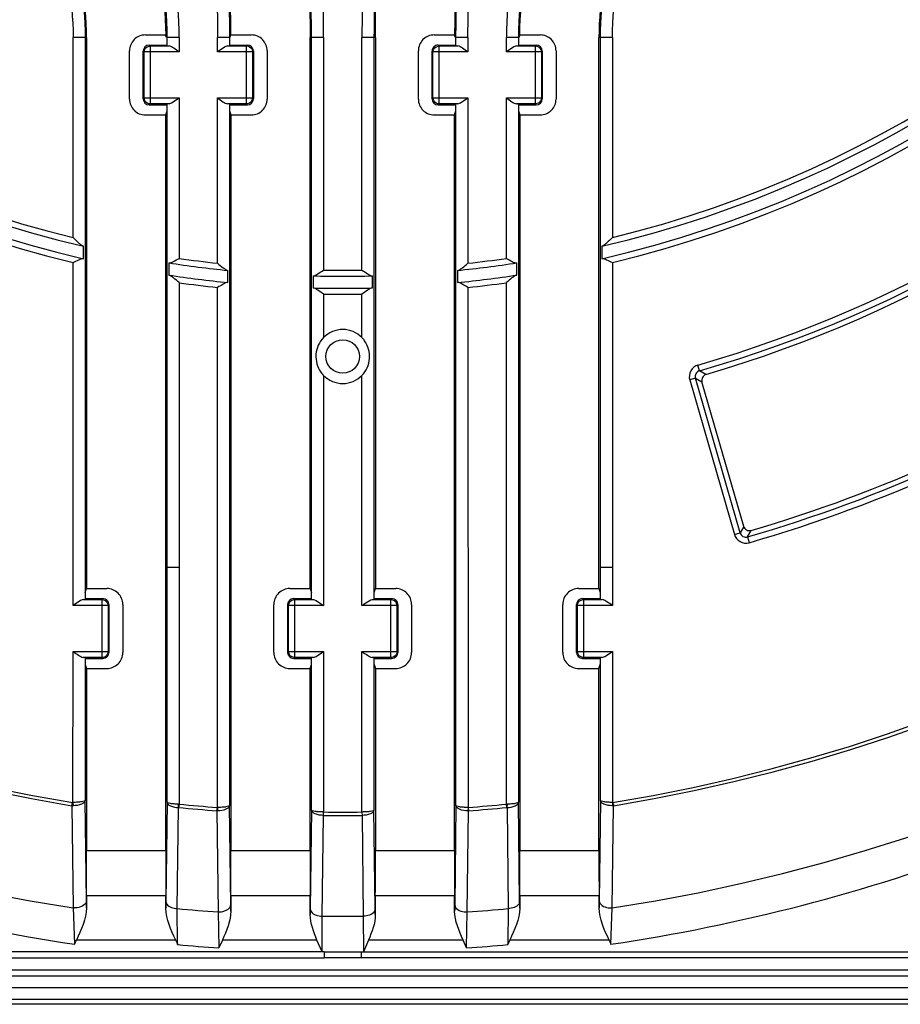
# Model space of a CAD drawing. Header units: inches. Extents: x 0 to 17, y 0 to 11.
# Tile 9 of 17: x 13.3 to 13.9, y 6.7 to 7.4. Entities that reach past the tile are written whole.
import ezdxf

# ---------------------------------------------------------------- set-up
doc = ezdxf.new("R2010")
doc.units = ezdxf.units.IN
doc.header["$LTSCALE"] = 0.935
doc.header["$MEASUREMENT"] = 0
doc.layers.get('0').update_dxf_attribs({"linetype": 'CONTINUOUS'})

msp = doc.modelspace()

# ---------------------------------------------------------------- linework, layer by layer
at = {"color": 7, "linetype": 'Continuous'}
for p, q in [((13.34361, 7.3647), (13.33482, 7.3647)), ((13.33482, 7.23385), (13.33482, 7.3647)), ((13.34269, 7.3647), (13.34269, 6.99741)), ((13.34361, 7.3647), (13.34361, 7.00427)), ((13.38212, 7.36647), (13.39538, 7.36647)), ((13.39558, 7.36588), (13.39538, 7.36647)), ((13.40419, 7.3647), (13.39631, 7.3647)), ((13.39631, 7.35962), (13.39631, 7.3647)), ((13.40419, 7.3647), (13.40419, 7.35533)), ((13.43718, 7.3647), (13.42931, 7.3647)), ((13.42931, 7.35533), (13.42931, 7.3647)), ((13.43718, 7.3647), (13.43718, 7.35962)), ((13.4381, 7.36647), (13.45137, 7.36647)), ((13.49867, 7.3647), (13.48988, 7.3647)), ((13.48988, 7.00427), (13.48988, 7.3647)), ((13.4908, 6.99741), (13.4908, 7.3647)), ((13.49867, 7.3647), (13.49867, 7.21262)), ((13.53259, 7.3647), (13.52379, 7.3647)), ((13.52379, 7.21262), (13.52379, 7.3647)), ((13.53167, 7.3647), (13.53167, 6.99741)), ((13.53259, 7.3647), (13.53259, 7.00427)), ((13.5711, 7.36647), (13.58437, 7.36647)), ((13.58456, 7.36588), (13.58437, 7.36647)), ((13.58496, 7.3647), (13.58456, 7.36588)), ((13.59316, 7.3647), (13.58529, 7.3647)), ((13.58529, 7.35962), (13.58529, 7.3647)), ((13.59316, 7.3647), (13.59316, 7.35533)), ((13.62615, 7.3647), (13.61828, 7.3647)), ((13.61828, 7.35533), (13.61828, 7.3647)), ((13.62615, 7.3647), (13.62615, 7.35962)), ((13.62708, 7.36647), (13.64034, 7.36647)), ((13.68765, 7.3647), (13.67885, 7.3647)), ((13.67885, 7.00427), (13.67885, 7.3647)), ((13.67978, 6.99741), (13.67978, 7.3647)), ((13.68765, 7.3647), (13.68765, 7.23385)), ((13.38326, 7.35872), (13.38481, 7.35923)), ((13.38463, 7.35984), (13.39627, 7.35984)), ((13.38463, 7.35984), (13.38521, 7.35926)), ((13.38521, 7.35926), (13.39758, 7.35926)), ((13.38521, 7.35926), (13.38521, 7.32132)), ((13.39631, 7.35962), (13.39627, 7.35984)), ((13.43422, 7.35859), (13.42931, 7.35533)), ((13.43591, 7.35926), (13.43422, 7.35859)), ((13.43591, 7.35926), (13.44828, 7.35926)), ((13.43722, 7.35984), (13.43718, 7.35962)), ((13.43722, 7.35984), (13.44886, 7.35984)), ((13.44828, 7.35926), (13.44886, 7.35984)), ((13.44828, 7.32132), (13.44828, 7.35926)), ((13.57224, 7.35872), (13.57379, 7.35923)), ((13.57361, 7.35984), (13.58525, 7.35984)), ((13.57361, 7.35984), (13.57419, 7.35926)), ((13.57419, 7.35926), (13.58655, 7.35926)), ((13.57419, 7.35926), (13.57419, 7.32132)), ((13.58529, 7.35962), (13.58525, 7.35984)), ((13.6232, 7.35859), (13.61828, 7.35533)), ((13.62489, 7.35926), (13.6232, 7.35859)), ((13.62489, 7.35926), (13.63725, 7.35926)), ((13.6262, 7.35984), (13.62615, 7.35962)), ((13.6262, 7.35984), (13.63783, 7.35984)), ((13.63725, 7.35926), (13.63783, 7.35984)), ((13.63725, 7.32132), (13.63725, 7.35926)), ((13.37171, 7.32453), (13.37171, 7.35605)), ((13.38129, 7.35533), (13.38071, 7.35591)), ((13.38071, 7.32466), (13.38071, 7.35591)), ((13.40419, 7.35533), (13.38129, 7.35533)), ((13.38129, 7.32525), (13.38129, 7.35533)), ((13.4522, 7.35533), (13.42931, 7.35533)), ((13.45166, 7.35729), (13.45218, 7.35573)), ((13.45278, 7.35591), (13.4522, 7.35533)), ((13.4522, 7.35533), (13.4522, 7.32525)), ((13.45278, 7.35591), (13.45278, 7.32466)), ((13.46179, 7.35605), (13.46179, 7.32453)), ((13.56068, 7.32453), (13.56068, 7.35605)), ((13.57027, 7.35533), (13.56969, 7.35591)), ((13.56969, 7.32466), (13.56969, 7.35591)), ((13.59316, 7.35533), (13.57027, 7.35533)), ((13.57027, 7.32525), (13.57027, 7.35533)), ((13.64118, 7.35533), (13.61828, 7.35533)), ((13.64064, 7.35729), (13.64115, 7.35573)), ((13.64176, 7.35591), (13.64118, 7.35533)), ((13.64118, 7.35533), (13.64118, 7.32525)), ((13.64176, 7.35591), (13.64176, 7.32466)), ((13.65076, 7.35605), (13.65076, 7.32453)), ((13.38071, 7.32466), (13.38129, 7.32525)), ((13.38129, 7.32525), (13.40419, 7.32525)), ((13.39927, 7.32199), (13.40419, 7.32525)), ((13.40419, 7.32525), (13.40419, 7.2203)), ((13.42931, 7.32525), (13.4522, 7.32525)), ((13.42931, 7.21706), (13.42931, 7.32525)), ((13.4522, 7.32525), (13.45278, 7.32466)), ((13.56969, 7.32466), (13.57027, 7.32525)), ((13.57027, 7.32525), (13.59316, 7.32525)), ((13.58825, 7.32199), (13.59316, 7.32525)), ((13.59316, 7.32525), (13.59316, 7.21706)), ((13.61828, 7.32525), (13.64118, 7.32525)), ((13.61828, 7.2203), (13.61828, 7.32525)), ((13.64118, 7.32525), (13.64176, 7.32466)), ((13.38183, 7.32329), (13.38132, 7.32484)), ((13.38521, 7.32132), (13.38463, 7.32074)), ((13.38463, 7.32074), (13.39627, 7.32074)), ((13.39758, 7.32132), (13.38521, 7.32132)), ((13.39627, 7.32074), (13.39631, 7.32096)), ((13.39631, 6.86438), (13.39631, 7.32096)), ((13.39758, 7.32132), (13.39927, 7.32199)), ((13.44828, 7.32132), (13.43591, 7.32132)), ((13.43718, 7.32096), (13.43722, 7.32074)), ((13.43718, 7.32096), (13.43718, 6.86222)), ((13.43722, 7.32074), (13.44886, 7.32074)), ((13.44886, 7.32074), (13.44828, 7.32132)), ((13.45023, 7.32186), (13.44868, 7.32135)), ((13.5708, 7.32329), (13.57029, 7.32484)), ((13.57419, 7.32132), (13.57361, 7.32074)), ((13.57361, 7.32074), (13.58525, 7.32074)), ((13.58655, 7.32132), (13.57419, 7.32132)), ((13.58525, 7.32074), (13.58529, 7.32096)), ((13.58529, 6.86222), (13.58529, 7.32096)), ((13.58655, 7.32132), (13.58825, 7.32199)), ((13.63725, 7.32132), (13.62489, 7.32132)), ((13.6262, 7.32074), (13.62615, 7.32096)), ((13.62615, 7.32096), (13.62615, 6.86438)), ((13.6262, 7.32074), (13.63783, 7.32074)), ((13.63783, 7.32074), (13.63725, 7.32132)), ((13.63921, 7.32186), (13.63765, 7.32135)), ((13.38212, 7.31411), (13.39539, 7.31411)), ((13.39539, 7.31411), (13.39627, 7.31675)), ((13.39539, 6.83283), (13.39539, 7.31411)), ((13.43722, 7.31675), (13.4381, 7.31411)), ((13.4381, 7.31411), (13.45137, 7.31411)), ((13.4381, 7.31411), (13.4381, 6.83283)), ((13.5711, 7.31411), (13.58437, 7.31411)), ((13.58437, 7.31411), (13.58525, 7.31675)), ((13.58437, 6.83283), (13.58437, 7.31411)), ((13.6262, 7.31675), (13.62708, 7.31411)), ((13.62708, 7.31411), (13.64035, 7.31411)), ((13.62708, 7.31411), (13.62708, 6.83283)), ((13.34164, 7.22008), (13.34164, 7.22817)), ((13.68083, 7.22816), (13.68083, 7.22008)), ((13.33482, 6.99313), (13.33482, 7.21764)), ((13.39737, 7.21734), (13.39737, 7.20938)), ((13.6251, 7.20938), (13.6251, 7.21734)), ((13.68765, 7.21764), (13.68765, 6.99313)), ((13.43612, 7.20447), (13.43612, 7.21238)), ((13.58634, 7.21238), (13.58634, 7.20447)), ((13.40419, 7.20439), (13.40419, 6.86317)), ((13.49185, 7.20883), (13.49185, 7.20096)), ((13.53061, 7.20096), (13.53061, 7.20883)), ((13.61828, 6.86317), (13.61828, 7.20439)), ((13.42925, 6.86101), (13.42931, 7.20122)), ((13.49867, 7.19687), (13.49867, 7.1685)), ((13.52379, 7.16845), (13.52379, 7.19687)), ((13.59316, 7.20122), (13.59322, 6.86101)), ((13.74465, 7.14668), (13.74356, 7.15044)), ((13.74885, 7.14436), (13.74465, 7.14668)), ((13.49867, 7.14365), (13.49867, 6.99313)), ((13.52379, 6.99313), (13.52379, 7.1437)), ((13.74198, 7.14182), (13.73821, 7.14073)), ((13.73821, 7.14073), (13.76743, 7.0396)), ((13.74198, 7.14182), (13.74619, 7.1395)), ((13.7712, 7.04069), (13.74198, 7.14182)), ((13.77352, 7.04492), (13.74619, 7.13951)), ((13.77352, 7.04492), (13.7712, 7.04069)), ((13.77605, 7.03802), (13.77839, 7.04225)), ((13.76743, 7.0396), (13.7712, 7.04069)), ((13.77605, 7.03803), (13.77714, 7.03426)), ((13.40419, 7.01809), (13.39539, 7.01809)), ((13.68765, 7.01809), (13.67978, 7.01809)), ((13.34273, 7.00162), (13.34361, 7.00427)), ((13.34361, 7.00427), (13.35688, 7.00427)), ((13.47661, 7.00427), (13.48988, 7.00427)), ((13.48988, 7.00427), (13.49076, 7.00162)), ((13.53171, 7.00162), (13.53259, 7.00427)), ((13.53259, 7.00427), (13.54586, 7.00427)), ((13.66559, 7.00427), (13.67885, 7.00427)), ((13.67885, 7.00427), (13.67973, 7.00162)), ((13.34143, 6.99705), (13.33973, 6.99639)), ((13.34143, 6.99705), (13.35379, 6.99705)), ((13.34273, 6.99763), (13.34269, 6.99741)), ((13.34273, 6.99763), (13.35437, 6.99763)), ((13.35379, 6.99705), (13.35437, 6.99763)), ((13.35379, 6.95912), (13.35379, 6.99705)), ((13.47775, 6.99652), (13.4793, 6.99703)), ((13.47912, 6.99763), (13.49076, 6.99763)), ((13.47912, 6.99763), (13.4797, 6.99705)), ((13.4797, 6.99705), (13.49206, 6.99705)), ((13.4797, 6.99705), (13.4797, 6.95912)), ((13.4908, 6.99741), (13.49076, 6.99763)), ((13.49206, 6.99705), (13.49375, 6.99639)), ((13.52961, 6.99682), (13.53035, 6.99699)), ((13.5304, 6.99705), (13.54277, 6.99705)), ((13.53171, 6.99763), (13.53167, 6.99741)), ((13.53171, 6.99763), (13.54335, 6.99763)), ((13.54277, 6.99705), (13.54335, 6.99763)), ((13.54277, 6.95912), (13.54277, 6.99705)), ((13.66673, 6.99652), (13.66828, 6.99703)), ((13.6681, 6.99763), (13.67973, 6.99763)), ((13.6681, 6.99763), (13.66868, 6.99705)), ((13.66868, 6.99705), (13.68104, 6.99705)), ((13.66868, 6.99705), (13.66868, 6.95912)), ((13.67978, 6.99741), (13.67973, 6.99763)), ((13.33973, 6.99639), (13.33482, 6.99313)), ((13.35771, 6.99313), (13.33482, 6.99313)), ((13.35718, 6.99508), (13.35769, 6.99353)), ((13.35829, 6.99371), (13.35771, 6.99313)), ((13.35771, 6.99313), (13.35771, 6.96304)), ((13.35829, 6.99371), (13.35829, 6.96246)), ((13.3673, 6.99385), (13.3673, 6.96232)), ((13.46619, 6.96232), (13.46619, 6.99385)), ((13.47578, 6.99313), (13.4752, 6.99371)), ((13.4752, 6.96246), (13.4752, 6.99371)), ((13.49867, 6.99313), (13.47578, 6.99313)), ((13.47578, 6.96304), (13.47578, 6.99313)), ((13.49375, 6.99639), (13.49867, 6.99313)), ((13.54669, 6.99313), (13.52379, 6.99313)), ((13.54727, 6.99371), (13.54669, 6.99313)), ((13.54669, 6.99313), (13.54669, 6.96304)), ((13.54727, 6.99371), (13.54727, 6.96246)), ((13.55627, 6.99385), (13.55627, 6.96232)), ((13.65517, 6.96232), (13.65517, 6.99385)), ((13.66476, 6.99313), (13.66417, 6.99371)), ((13.66417, 6.96246), (13.66417, 6.99371)), ((13.68765, 6.99313), (13.66476, 6.99313)), ((13.66476, 6.96304), (13.66476, 6.99313)), ((13.33471, 6.86432), (13.33482, 6.96304)), ((13.33482, 6.96304), (13.35771, 6.96304)), ((13.35379, 6.95912), (13.34143, 6.95912)), ((13.34269, 6.95876), (13.34273, 6.95854)), ((13.34269, 6.95876), (13.34269, 6.86552)), ((13.34273, 6.95854), (13.35437, 6.95854)), ((13.35437, 6.95854), (13.35379, 6.95912)), ((13.35574, 6.95965), (13.35419, 6.95914)), ((13.35771, 6.96304), (13.35829, 6.96246)), ((13.4752, 6.96246), (13.47578, 6.96304)), ((13.47578, 6.96304), (13.49867, 6.96304)), ((13.47631, 6.96109), (13.4758, 6.96264)), ((13.4797, 6.95912), (13.47912, 6.95854)), ((13.47912, 6.95854), (13.49076, 6.95854)), ((13.49206, 6.95912), (13.4797, 6.95912)), ((13.49076, 6.95854), (13.4908, 6.95876)), ((13.4908, 6.85924), (13.4908, 6.95876)), ((13.49206, 6.95912), (13.49376, 6.95978)), ((13.49376, 6.95978), (13.49867, 6.96304)), ((13.49867, 6.96304), (13.49866, 6.85803)), ((13.52379, 6.96304), (13.54669, 6.96304)), ((13.52381, 6.85803), (13.52379, 6.96304)), ((13.54277, 6.95912), (13.5304, 6.95912)), ((13.53167, 6.95876), (13.53171, 6.95854)), ((13.53167, 6.95876), (13.53167, 6.85924)), ((13.53171, 6.95854), (13.54335, 6.95854)), ((13.54335, 6.95854), (13.54277, 6.95912)), ((13.54472, 6.95965), (13.54317, 6.95914)), ((13.54669, 6.96304), (13.54727, 6.96246)), ((13.66417, 6.96246), (13.66476, 6.96304)), ((13.66476, 6.96304), (13.68765, 6.96304)), ((13.66529, 6.96109), (13.66478, 6.96264)), ((13.66868, 6.95912), (13.6681, 6.95854)), ((13.6681, 6.95854), (13.67973, 6.95854)), ((13.68104, 6.95912), (13.66868, 6.95912)), ((13.67973, 6.95854), (13.67978, 6.95876)), ((13.67978, 6.86552), (13.67978, 6.95876)), ((13.68104, 6.95912), (13.68273, 6.95978)), ((13.68273, 6.95978), (13.68765, 6.96304)), ((13.68765, 6.96304), (13.68776, 6.86432)), ((13.34273, 6.95455), (13.34361, 6.9519)), ((13.34361, 6.9519), (13.35688, 6.9519)), ((13.34361, 6.9519), (13.34361, 6.83283)), ((13.47661, 6.9519), (13.48988, 6.9519)), ((13.48988, 6.9519), (13.49076, 6.95455)), ((13.48988, 6.83283), (13.48988, 6.9519)), ((13.53171, 6.95455), (13.53259, 6.9519)), ((13.53259, 6.9519), (13.54586, 6.9519)), ((13.53259, 6.9519), (13.53259, 6.83283)), ((13.66559, 6.9519), (13.67885, 6.9519)), ((13.67885, 6.9519), (13.67973, 6.95455)), ((13.67885, 6.83283), (13.67885, 6.9519)), ((13.39631, 6.87163), (13.39539, 6.87163)), ((13.3341, 6.86217), (13.33445, 6.86435)), ((13.3341, 6.86217), (13.33491, 6.79529)), ((13.33458, 6.86433), (13.33483, 6.86214)), ((13.34349, 6.79992), (13.34269, 6.86552)), ((13.39631, 6.86438), (13.39551, 6.79949)), ((13.40383, 6.86099), (13.40378, 6.86318)), ((13.43798, 6.79732), (13.43718, 6.86222)), ((13.58529, 6.86222), (13.58449, 6.79732)), ((13.61864, 6.86098), (13.61828, 6.86317)), ((13.61869, 6.86318), (13.61864, 6.86099)), ((13.62695, 6.79949), (13.62615, 6.86438)), ((13.67978, 6.86552), (13.67898, 6.79992)), ((13.68756, 6.79529), (13.68837, 6.86217)), ((13.68776, 6.8643), (13.68764, 6.86214)), ((13.40295, 6.79483), (13.40377, 6.86099)), ((13.42896, 6.85882), (13.42925, 6.86101)), ((13.42896, 6.85882), (13.42978, 6.79265)), ((13.42925, 6.86101), (13.42932, 6.85881)), ((13.4908, 6.85924), (13.49, 6.79457)), ((13.49782, 6.78989), (13.49864, 6.85582)), ((13.49864, 6.85582), (13.49866, 6.85803)), ((13.52381, 6.85803), (13.52383, 6.85582)), ((13.52383, 6.85582), (13.52465, 6.78989)), ((13.53247, 6.79457), (13.53167, 6.85924)), ((13.59269, 6.79265), (13.5935, 6.85882)), ((13.59322, 6.861), (13.59315, 6.85881)), ((13.59321, 6.86101), (13.5935, 6.85882)), ((13.6187, 6.86099), (13.61951, 6.79483)), ((13.34361, 6.83283), (13.39539, 6.83283)), ((13.4381, 6.83283), (13.48988, 6.83283)), ((13.53259, 6.83283), (13.58437, 6.83283)), ((13.62708, 6.83283), (13.67885, 6.83283)), ((13.34356, 6.8035), (13.39544, 6.8035)), ((13.39546, 6.79502), (13.39544, 6.8035)), ((13.43805, 6.8035), (13.48993, 6.8035)), ((13.48996, 6.79095), (13.48993, 6.8035)), ((13.53254, 6.8035), (13.53251, 6.79095)), ((13.53254, 6.8035), (13.58441, 6.8035)), ((13.58444, 6.79324), (13.58441, 6.8035)), ((13.62703, 6.8035), (13.6789, 6.8035)), ((13.67893, 6.79534), (13.6789, 6.8035)), ((13.33491, 6.79529), (13.33578, 6.77151)), ((13.40322, 6.77129), (13.40295, 6.79483)), ((13.42978, 6.79265), (13.43027, 6.76914)), ((13.5922, 6.76914), (13.59269, 6.79265)), ((13.61952, 6.79483), (13.61924, 6.77129)), ((13.68669, 6.77151), (13.68755, 6.79529)), ((13.49771, 6.76646), (13.49782, 6.78989)), ((13.52465, 6.78989), (13.52475, 6.76646)), ((13.40193, 6.77417), (13.33697, 6.77417)), ((13.43249, 6.77417), (13.43027, 6.76914)), ((13.49436, 6.77417), (13.43249, 6.77417)), ((13.49771, 6.76646), (13.49436, 6.77417)), ((13.5281, 6.77417), (13.52475, 6.76646)), ((13.58997, 6.77417), (13.5281, 6.77417)), ((13.5922, 6.76914), (13.58997, 6.77417)), ((13.6855, 6.77417), (13.62053, 6.77417)), ((13.49903, 6.76646), (13.49771, 6.76646)), ((13.49903, 6.76645), (13.52475, 6.76645)), ((13.49903, 6.76645), (13.49903, 6.76252)), ((13.52343, 6.76252), (13.52343, 6.76645)), ((13.52475, 6.76646), (14.10178, 6.76645)), ((14.10178, 6.76252), (13.49903, 6.76252)), ((12.92068, 6.74326), (14.10178, 6.74326)), ((14.10178, 6.73543), (12.92068, 6.73543)), ((14.10178, 6.7322), (12.92068, 6.7322))]:
    msp.add_line(p, q, dxfattribs=at)
msp.add_circle((13.51121, 7.15607), 0.01098, dxfattribs=at)
for centre, radius, start, end in [((13.51123, 7.95267), 1.17074, 278.66211, 261.33788), ((13.51123, 7.95267), 1.1048, 279.22632, 260.77368), ((13.51123, 7.95267), 1.10259, 279.21296, 260.78708), ((13.51123, 7.95267), 0.75591, 283.49642, 256.50358), ((13.51123, 7.95267), 0.75197, 283.03453, 256.96547), ((13.51123, 7.95267), 0.74409, 283.17493, 256.82491), ((13.51123, 7.95267), 0.74016, 283.78919, 256.21081), ((13.51123, 7.95267), 0.83519, 286.14993, 343.84987), ((13.51123, 7.95267), 0.83911, 286.15125, 343.8486), ((13.51123, 7.95267), 0.84252, 286.38231, 343.61646), ((13.38212, 7.35606), 0.01041, 89.96775, 180.03396), ((13.13438, 7.27756), 0.27573, 18.42124, 18.68163), ((12.65871, 7.62403), 0.82085, 341.58269, 341.71319), ((13.45137, 7.35606), 0.01041, 359.97245, 90.03225), ((13.57109, 7.35606), 0.01041, 89.96775, 180.03396), ((13.88877, 7.27734), 0.27645, 161.19038, 161.57847), ((13.64035, 7.35606), 0.01041, 359.97245, 90.03225), ((13.38524, 7.35543), 0.00383, 90.45892, 96.47244), ((13.57422, 7.35543), 0.00383, 90.45892, 96.47244), ((13.44837, 7.3553), 0.00383, 0.45892, 6.47244), ((13.63735, 7.3553), 0.00383, 0.45892, 6.47244), ((13.38512, 7.32528), 0.00383, 180.45892, 186.47244), ((13.5741, 7.32528), 0.00383, 180.45892, 186.47244), ((13.51122, 7.9527), 0.95224, 286.14733, 318.93674), ((13.51122, 7.9527), 0.95617, 286.14567, 319.17044), ((13.38212, 7.32452), 0.01041, 179.96787, 270.03393), ((13.44825, 7.32515), 0.00383, 270.45892, 276.47244), ((13.45137, 7.32452), 0.01041, 269.97246, 0.03213), ((13.57109, 7.32452), 0.01041, 179.96787, 270.03393), ((13.63722, 7.32515), 0.00383, 270.45892, 276.47244), ((13.64035, 7.32452), 0.01041, 269.97246, 0.03213), ((13.51123, 7.95267), 0.94881, 286.35326, 318.4955), ((13.51123, 7.95267), 0.74409, 261.19759, 264.20665), ((13.51123, 7.95267), 0.74016, 261.68424, 263.64487), ((13.51123, 7.95267), 0.74409, 275.79335, 278.80241), ((13.51123, 7.95267), 0.74016, 276.35513, 278.31576), ((13.51123, 7.95267), 0.75197, 261.29048, 264.26752), ((13.51123, 7.95267), 0.74016, 269.02771, 270.97229), ((13.51123, 7.95267), 0.75197, 275.73248, 278.70952), ((13.51123, 7.95267), 0.75591, 261.85867, 263.77779), ((13.51123, 7.95267), 0.74409, 268.50766, 271.49234), ((13.51123, 7.95267), 0.75591, 276.22221, 278.14133), ((13.51123, 7.95267), 0.75197, 268.52329, 271.47671), ((13.51123, 7.95267), 0.75591, 269.04797, 270.95203), ((13.51121, 7.15607), 0.01765, 44.5192, 135.26251), ((13.51172, 7.15659), 0.01692, 35.11881, 44.49245), ((13.5107, 7.15556), 0.01692, 215.11047, 224.71228), ((13.51121, 7.15607), 0.01765, 224.73749, 315.4808), ((13.35689, 6.99385), 0.01041, 359.97245, 90.03225), ((13.47661, 6.99385), 0.01041, 89.96775, 180.03396), ((13.54586, 6.99385), 0.01041, 359.97245, 90.03225), ((13.66558, 6.99385), 0.01041, 89.96776, 180.03396), ((13.47973, 6.99322), 0.00383, 90.45892, 96.47244), ((13.66871, 6.99322), 0.00383, 90.45892, 96.47244), ((13.35388, 6.9931), 0.00383, 0.45892, 6.47244), ((13.5427, 6.99309), 0.00399, 7.12118, 22.34875), ((13.54279, 6.9931), 0.0039, 0.45643, 7.12446), ((13.35376, 6.96295), 0.00383, 270.45892, 276.47244), ((13.35689, 6.96232), 0.01041, 269.97246, 0.03213), ((13.47661, 6.96232), 0.01041, 179.96787, 270.03393), ((13.47961, 6.96307), 0.00383, 180.45892, 186.47244), ((13.54273, 6.96295), 0.00383, 270.45892, 276.47244), ((13.54586, 6.96232), 0.01041, 269.97246, 0.03213), ((13.66558, 6.96232), 0.01041, 179.96787, 270.03393), ((13.66859, 6.96307), 0.00383, 180.45892, 186.47244), ((13.51123, 7.95267), 1.19412, 237.09023, 261.55154), ((13.51123, 7.95267), 1.19412, 278.44845, 302.90717), ((13.33478, 6.86882), 0.00669, 264.14507, 270.42874), ((13.40367, 6.85253), 0.01065, 87.20617, 89.39245), ((13.51123, 7.96055), 1.10259, 264.4285, 265.73589), ((13.51123, 7.96055), 1.10259, 274.26412, 275.5715), ((13.6188, 6.85253), 0.01065, 90.60755, 92.79383), ((13.68769, 6.86882), 0.00669, 269.57126, 275.85448), ((13.51123, 7.96055), 1.1048, 264.4179, 265.72948), ((13.42927, 6.86552), 0.00671, 267.41905, 270.43274), ((13.51123, 7.96055), 1.1048, 269.34663, 270.65337), ((13.51123, 7.96055), 1.10259, 269.34663, 270.65337), ((13.5932, 6.86552), 0.00671, 269.56726, 272.58095), ((13.51123, 7.96055), 1.1048, 274.27052, 275.5821), ((22.25956, 6.83271), 8.86417, 179.999163, 180.188762), ((22.35403, 6.83271), 8.86415, 179.999163, 180.188762), ((22.44853, 6.83271), 8.86416, 179.999163, 180.188762), ((22.54302, 6.83271), 8.86417, 179.999163, 180.188762), ((11.73486, 6.77952), 1.60876, 0.56343, 0.72665), ((14.96457, 6.77938), 1.56919, 179.26578, 179.42891), ((11.88146, 6.77736), 1.55665, 0.58454, 0.73456), ((15.141, 6.77736), 1.55664, 179.26544, 179.41546), ((12.05789, 6.77938), 1.56919, 0.57109, 0.73422), ((15.28761, 6.77952), 1.60876, 179.27335, 179.43657), ((13.33551, 6.80858), 0.01331, 267.4419, 270.00467), ((13.51123, 7.96055), 1.17074, 264.69314, 266.01042), ((15.01707, 6.77491), 1.5272, 179.26243, 179.3983), ((12.0054, 6.77491), 1.52719, 0.6017, 0.73757), ((13.51123, 7.96055), 1.17074, 273.98958, 275.30686), ((13.68696, 6.80858), 0.01331, 269.99987, 272.55787), ((13.51123, 7.96059), 1.17077, 269.34354, 270.65645), ((12.94171, 6.9475), 0.4316, 335.93446, 336.32094), ((13.80204, 6.95119), 0.43751, 203.86698, 204.28049), ((13.51123, 7.96055), 1.19416, 264.81053, 266.11228), ((13.51123, 7.96055), 1.19416, 273.88772, 275.18948), ((13.22129, 6.9508), 0.43657, 335.72025, 336.13466), ((14.07939, 6.94692), 0.43012, 203.68119, 204.06895)]:
    msp.add_arc(centre, radius, start, end, dxfattribs=at)
for centre, major_axis, ratio, start_param, end_param in [((13.38466, 7.35588), (-0.00281, 0.00281), 0.992433, 5.501585, 7.064785), ((13.44883, 7.35588), (0.00281, 0.00281), 0.992433, 5.501585, 7.064785), ((13.57364, 7.35588), (-0.00281, 0.00281), 0.992433, 0, 0.7816), ((13.57364, 7.35588), (0.00281, -0.00281), 0.992433, 2.359993, 3.141593), ((13.6378, 7.35588), (0.00281, 0.00281), 0.992433, 5.501585, 7.064785), ((13.38466, 7.32469), (0.00281, 0.00281), 0.992433, 2.359993, 3.923193), ((13.44883, 7.32469), (-0.00281, 0.00281), 0.992433, -3.923193, -2.359993), ((13.57364, 7.32469), (0.00281, 0.00281), 0.992433, 2.359993, 3.923193), ((13.6378, 7.32469), (-0.00281, 0.00281), 0.992433, -3.923193, -2.359993), ((13.35434, 6.99368), (0.00281, 0.00281), 0.992433, 5.501585, 7.064785), ((13.47915, 6.99368), (-0.00281, 0.00281), 0.992433, -0.7816, 0.7816), ((13.54332, 6.99368), (0.00281, 0.00281), 0.992433, 5.501585, 7.064785), ((13.66813, 6.99368), (-0.00281, 0.00281), 0.992433, 5.501585, 7.064785), ((13.35434, 6.96249), (0.00281, -0.00281), 0.992433, -0.7816, 0.7816), ((13.47915, 6.96249), (0.00281, 0.00281), 0.992433, 2.359993, 3.923193), ((13.54332, 6.96249), (0.00281, -0.00281), 0.992433, -0.7816, 0.7816), ((13.66813, 6.96249), (0.00281, 0.00281), 0.992433, 2.359993, 3.923193), ((13.34086, 6.83283), (0, 0.15748), 0.017455, -1.758153, -1.570796), ((13.43535, 6.83283), (0, 0.15748), 0.017455, -1.758153, -1.570796), ((13.52984, 6.83283), (0, 0.15748), 0.017455, -1.758153, -1.570796), ((13.62433, 6.83283), (0, 0.15748), 0.017455, -1.758153, -1.570796), ((13.34627, 6.77417), (0, 0.15748), 0.017455, 1.38344, 1.435983), ((13.44075, 6.77417), (0, 0.15748), 0.017455, 1.38344, 1.449374), ((13.62973, 6.77417), (0, 0.15748), 0.017455, 1.38344, 1.437975)]:
    msp.add_ellipse(centre, major_axis=major_axis, ratio=ratio, start_param=start_param, end_param=end_param, dxfattribs=at)
for points, knots in [([(13.31393, 7.67636), (13.31403, 7.66293), (13.31678, 7.63603), (13.33091, 7.58407), (13.35675, 7.52202), (13.38579, 7.44691), (13.39518, 7.39327), (13.39538, 7.36647)], [0, 0, 0, 0, 0.125085, 0.250168, 0.500284, 0.750336, 1, 1, 1, 1]), ([(13.39631, 7.3647), (13.39632, 7.41839), (13.35993, 7.52167), (13.31486, 7.62267), (13.31485, 7.67636)], [0, 0, 0, 0, 0.500045, 1, 1, 1, 1]), ([(13.40419, 7.3647), (13.40419, 7.39155), (13.39521, 7.4454), (13.36678, 7.52129), (13.3352, 7.59567), (13.32273, 7.6494), (13.32273, 7.67636)], [0, 0, 0, 0, 0.248916, 0.49905, 0.750129, 1, 1, 1, 1]), ([(13.46704, 7.67636), (13.46704, 7.62427), (13.47895, 7.52056), (13.48988, 7.41678), (13.48988, 7.3647)], [0, 0, 0, 0, 0.499999, 1, 1, 1, 1]), ([(13.4908, 7.3647), (13.4908, 7.41649), (13.47977, 7.52026), (13.46796, 7.62398), (13.46796, 7.67636)], [0, 0, 0, 0, 0.497218, 1, 1, 1, 1]), ([(13.49867, 7.3647), (13.49867, 7.41678), (13.48767, 7.52055), (13.47583, 7.62427), (13.47583, 7.67636)], [0, 0, 0, 0, 0.499977, 1, 1, 1, 1]), ([(13.54663, 7.67636), (13.54663, 7.62427), (13.5348, 7.52056), (13.52379, 7.41678), (13.52379, 7.3647)], [0, 0, 0, 0, 0.500001, 1, 1, 1, 1]), ([(13.55451, 7.67636), (13.55451, 7.62399), (13.5427, 7.52027), (13.53167, 7.41649), (13.53167, 7.3647)], [0, 0, 0, 0, 0.502761, 1, 1, 1, 1]), ([(13.53259, 7.3647), (13.53259, 7.41678), (13.54369, 7.52055), (13.55543, 7.62427), (13.55543, 7.67636)], [0, 0, 0, 0, 0.5, 1, 1, 1, 1]), ([(13.69976, 7.67636), (13.69976, 7.6495), (13.68735, 7.59589), (13.65586, 7.52152), (13.62714, 7.44561), (13.6183, 7.39159), (13.6183, 7.3647)], [0, 0, 0, 0, 0.248951, 0.499738, 0.750692, 1, 1, 1, 1]), ([(13.70761, 7.67636), (13.70762, 7.66286), (13.70473, 7.63582), (13.69042, 7.58362), (13.66435, 7.52124), (13.63529, 7.44565), (13.62615, 7.39164), (13.62615, 7.3647)], [0, 0, 0, 0, 0.124995, 0.250073, 0.500276, 0.750419, 1, 1, 1, 1]), ([(13.62708, 7.36647), (13.62729, 7.39327), (13.63667, 7.4469), (13.6609, 7.50951), (13.68117, 7.55925), (13.6951, 7.59708), (13.70569, 7.63605), (13.70844, 7.66294), (13.70853, 7.67636)], [0, 0, 0, 0, 0.249589, 0.499703, 0.624818, 0.749925, 0.874999, 1, 1, 1, 1]), ([(13.25419, 7.65595), (13.25617, 7.63124), (13.26726, 7.58161), (13.29538, 7.51103), (13.32426, 7.44049), (13.33482, 7.38987), (13.33482, 7.3647)], [0, 0, 0, 0, 0.245163, 0.497934, 0.750981, 1, 1, 1, 1]), ([(13.40677, 7.65595), (13.40802, 7.60727), (13.41898, 7.51043), (13.42934, 7.41338), (13.42934, 7.3647)], [0, 0, 0, 0, 0.500091, 1, 1, 1, 1]), ([(13.59313, 7.3647), (13.59313, 7.41338), (13.60349, 7.51043), (13.61445, 7.60727), (13.6157, 7.65595)], [0, 0, 0, 0, 0.499909, 1, 1, 1, 1]), ([(13.68765, 7.3647), (13.68765, 7.38989), (13.69815, 7.44024), (13.72679, 7.51037), (13.75498, 7.5809), (13.76625, 7.63078), (13.76827, 7.65595)], [0, 0, 0, 0, 0.249172, 0.49939, 0.750237, 1, 1, 1, 1]), ([(13.26326, 7.64468), (13.26917, 7.59742), (13.30578, 7.50705), (13.34269, 7.4141), (13.34269, 7.3647)], [0, 0, 0, 0, 0.490819, 1, 1, 1, 1]), ([(13.34361, 7.3647), (13.34361, 7.41316), (13.31634, 7.48373), (13.27969, 7.57303), (13.26718, 7.62066), (13.26417, 7.64482)], [0, 0, 0, 0, 0.498627, 0.749474, 1, 1, 1, 1]), ([(13.41497, 7.64476), (13.41678, 7.59819), (13.42762, 7.50513), (13.43718, 7.41174), (13.43718, 7.3647)], [0, 0, 0, 0, 0.497621, 1, 1, 1, 1]), ([(13.4381, 7.36647), (13.43798, 7.413), (13.42833, 7.50579), (13.41768, 7.59831), (13.41589, 7.64482)], [0, 0, 0, 0, 0.499938, 1, 1, 1, 1]), ([(13.60658, 7.64482), (13.60479, 7.59831), (13.59413, 7.50579), (13.58449, 7.413), (13.58437, 7.36647)], [0, 0, 0, 0, 0.500062, 1, 1, 1, 1]), ([(13.58529, 7.3647), (13.58529, 7.41174), (13.59485, 7.50513), (13.60569, 7.59819), (13.6075, 7.64476)], [0, 0, 0, 0, 0.502379, 1, 1, 1, 1]), ([(13.7583, 7.64482), (13.75528, 7.62066), (13.74279, 7.57303), (13.70612, 7.48374), (13.67885, 7.41316), (13.67885, 7.3647)], [0, 0, 0, 0, 0.250532, 0.501363, 1, 1, 1, 1]), ([(13.67978, 7.3647), (13.67978, 7.41391), (13.70771, 7.48489), (13.74417, 7.57423), (13.75624, 7.62111), (13.7592, 7.64468)], [0, 0, 0, 0, 0.506641, 0.755452, 1, 1, 1, 1]), ([(14.10178, 6.75464), (14.01267, 6.75464), (13.83444, 6.75464), (13.5671, 6.75465), (13.36659, 6.75462), (13.23292, 6.75466), (13.16609, 6.75463), (13.09925, 6.75467), (13.03242, 6.75461), (12.96559, 6.7548), (12.89873, 6.754), (12.83201, 6.75984), (12.76641, 6.77331), (12.70267, 6.79382), (12.62127, 6.83025), (12.52781, 6.89236), (12.43474, 6.98945), (12.36507, 7.10451), (12.32941, 7.2109), (12.31521, 7.29894), (12.3132, 7.34355), (12.3132, 7.36582)], [0, 0, 0, 0, 0.125058, 0.250117, 0.375175, 0.40644, 0.437704, 0.468969, 0.500234, 0.531497, 0.562764, 0.594022, 0.625281, 0.656542, 0.687801, 0.750222, 0.81264, 0.875063, 0.937483, 0.968741, 1, 1, 1, 1]), ([(13.40419, 7.35533), (13.40301, 7.35616), (13.40092, 7.35757), (13.3987, 7.3591), (13.39758, 7.35926)], [0, 0, 0, 0, 0.560163, 1, 1, 1, 1]), ([(13.59316, 7.35533), (13.59199, 7.35616), (13.5899, 7.35757), (13.58767, 7.3591), (13.58655, 7.35926)], [0, 0, 0, 0, 0.560163, 1, 1, 1, 1]), ([(12.32211, 7.32688), (12.32574, 7.26522), (12.35233, 7.14213), (12.43121, 7.0062), (12.51657, 6.9159), (12.59028, 6.85888), (12.67199, 6.81388), (12.74503, 6.78736), (12.80542, 6.77307), (12.8513, 6.76593), (12.89754, 6.76241), (12.94386, 6.76255), (12.99015, 6.76251), (13.05184, 6.76253), (13.12894, 6.76252), (13.22146, 6.76252), (13.34483, 6.76251), (13.43735, 6.76252), (13.49903, 6.76252)], [0, 0, 0, 0, 0.124943, 0.250074, 0.31261, 0.375476, 0.437777, 0.500578, 0.531979, 0.563199, 0.594412, 0.625674, 0.656867, 0.688064, 0.750453, 0.812838, 0.875224, 1, 1, 1, 1]), ([(13.49771, 6.76645), (13.43609, 6.76645), (13.34364, 6.76645), (13.22039, 6.76646), (13.12795, 6.76646), (13.05091, 6.76646), (12.98928, 6.76645), (12.94309, 6.76648), (12.89696, 6.76636), (12.85102, 6.76994), (12.80549, 6.77708), (12.74556, 6.79133), (12.6731, 6.81773), (12.59204, 6.86246), (12.51892, 6.91911), (12.43425, 7.00879), (12.35601, 7.14373), (12.32965, 7.26591), (12.32604, 7.32711)], [0, 0, 0, 0, 0.125277, 0.187915, 0.250553, 0.313192, 0.344512, 0.375831, 0.40711, 0.438244, 0.469387, 0.500709, 0.563345, 0.625487, 0.688193, 0.750568, 0.875378, 1, 1, 1, 1]), ([(13.42931, 7.32525), (13.43048, 7.32441), (13.43257, 7.32301), (13.43479, 7.32147), (13.43591, 7.32132)], [0, 0, 0, 0, 0.560163, 1, 1, 1, 1]), ([(13.61828, 7.32525), (13.61946, 7.32441), (13.62155, 7.32301), (13.62377, 7.32147), (13.62489, 7.32132)], [0, 0, 0, 0, 0.560163, 1, 1, 1, 1]), ([(13.34164, 7.22817), (13.34108, 7.2283), (13.33997, 7.2291), (13.33773, 7.23099), (13.336, 7.23269), (13.33482, 7.23385)], [0, 0, 0, 0, 0.191712, 0.442053, 1, 1, 1, 1]), ([(13.68765, 7.23385), (13.68646, 7.23269), (13.68474, 7.23099), (13.68249, 7.2291), (13.68139, 7.22829), (13.68083, 7.22816)], [0, 0, 0, 0, 0.557901, 0.808195, 1, 1, 1, 1]), ([(13.33482, 7.21764), (13.33608, 7.21826), (13.33819, 7.21923), (13.34063, 7.22031), (13.34164, 7.22008)], [0, 0, 0, 0, 0.576536, 1, 1, 1, 1]), ([(13.39737, 7.21734), (13.39841, 7.21718), (13.40083, 7.21848), (13.40294, 7.21959), (13.40419, 7.2203)], [0, 0, 0, 0, 0.425406, 1, 1, 1, 1]), ([(13.42931, 7.21706), (13.43051, 7.21607), (13.43226, 7.21462), (13.4345, 7.21305), (13.43561, 7.21243), (13.43612, 7.21238)], [0, 0, 0, 0, 0.563927, 0.812436, 1, 1, 1, 1]), ([(13.58634, 7.21238), (13.58686, 7.21243), (13.58796, 7.21305), (13.59021, 7.21462), (13.59195, 7.21607), (13.59316, 7.21706)], [0, 0, 0, 0, 0.187553, 0.436064, 1, 1, 1, 1]), ([(13.61828, 7.2203), (13.61953, 7.21959), (13.62164, 7.21848), (13.62405, 7.21718), (13.6251, 7.21734)], [0, 0, 0, 0, 0.574581, 1, 1, 1, 1]), ([(13.68083, 7.22008), (13.68183, 7.22031), (13.68427, 7.21923), (13.68639, 7.21826), (13.68765, 7.21764)], [0, 0, 0, 0, 0.423472, 1, 1, 1, 1]), ([(13.40419, 7.20439), (13.40298, 7.20542), (13.40124, 7.20694), (13.39899, 7.20862), (13.3979, 7.2093), (13.39737, 7.20938)], [0, 0, 0, 0, 0.561965, 0.810969, 1, 1, 1, 1]), ([(13.49185, 7.20883), (13.49298, 7.2088), (13.49533, 7.21043), (13.49745, 7.21178), (13.49867, 7.21262)], [0, 0, 0, 0, 0.429797, 1, 1, 1, 1]), ([(13.52379, 7.21262), (13.52502, 7.21178), (13.52714, 7.21043), (13.52949, 7.2088), (13.53061, 7.20883)], [0, 0, 0, 0, 0.570185, 1, 1, 1, 1]), ([(13.6251, 7.20938), (13.62457, 7.2093), (13.62347, 7.20862), (13.62123, 7.20694), (13.61949, 7.20542), (13.61828, 7.20439)], [0, 0, 0, 0, 0.189008, 0.438096, 1, 1, 1, 1]), ([(13.43612, 7.20447), (13.43505, 7.20457), (13.43267, 7.20316), (13.43055, 7.20197), (13.42931, 7.20122)], [0, 0, 0, 0, 0.426922, 1, 1, 1, 1]), ([(13.59316, 7.20122), (13.59192, 7.20197), (13.5898, 7.20316), (13.58742, 7.20457), (13.58634, 7.20447)], [0, 0, 0, 0, 0.572971, 1, 1, 1, 1]), ([(13.49867, 7.19687), (13.49745, 7.19776), (13.49569, 7.19906), (13.49344, 7.20044), (13.49235, 7.20094), (13.49185, 7.20096)], [0, 0, 0, 0, 0.566808, 0.814081, 1, 1, 1, 1]), ([(13.53061, 7.20096), (13.53012, 7.20094), (13.52902, 7.20044), (13.52677, 7.19906), (13.52502, 7.19776), (13.52379, 7.19687)], [0, 0, 0, 0, 0.18591, 0.43317, 1, 1, 1, 1]), ([(13.49867, 7.1685), (13.49584, 7.16564), (13.49224, 7.1576), (13.49454, 7.14912), (13.49686, 7.14582)], [0, 0, 0, 0, 0.49974, 1, 1, 1, 1]), ([(13.52379, 7.1437), (13.5266, 7.14656), (13.53017, 7.15458), (13.52788, 7.16304), (13.52556, 7.16632)], [0, 0, 0, 0, 0.499412, 1, 1, 1, 1]), ([(13.74354, 7.15044), (13.74163, 7.14988), (13.73815, 7.14709), (13.73765, 7.14265), (13.73821, 7.14073)], [0, 0, 0, 0, 0.49953, 1, 1, 1, 1]), ([(13.74465, 7.14668), (13.7437, 7.14639), (13.74194, 7.14501), (13.74171, 7.14279), (13.74198, 7.14182)], [0, 0, 0, 0, 0.500004, 1, 1, 1, 1]), ([(13.74886, 7.14436), (13.74792, 7.14407), (13.74629, 7.14261), (13.74593, 7.14046), (13.74619, 7.13951)], [0, 0, 0, 0, 0.500069, 1, 1, 1, 1]), ([(13.76743, 7.0396), (13.76802, 7.0377), (13.77074, 7.03416), (13.77519, 7.03374), (13.77712, 7.03425)], [0, 0, 0, 0, 0.500033, 1, 1, 1, 1]), ([(13.7712, 7.04069), (13.77147, 7.03973), (13.77285, 7.03796), (13.7751, 7.03773), (13.77606, 7.03801)], [0, 0, 0, 0, 0.500014, 1, 1, 1, 1]), ([(13.52379, 6.99313), (13.5243, 6.99349), (13.52618, 6.9948), (13.52806, 6.99619), (13.52961, 6.99682)], [0, 0, 0, 0, 0.272439, 1, 1, 1, 1]), ([(13.68765, 6.99313), (13.68648, 6.99396), (13.68439, 6.99536), (13.68216, 6.9969), (13.68104, 6.99705)], [0, 0, 0, 0, 0.560163, 1, 1, 1, 1]), ([(13.33482, 6.96304), (13.33599, 6.96221), (13.33808, 6.96081), (13.34031, 6.95927), (13.34143, 6.95912)], [0, 0, 0, 0, 0.560163, 1, 1, 1, 1]), ([(13.52379, 6.96304), (13.52497, 6.96221), (13.52706, 6.96081), (13.52928, 6.95927), (13.5304, 6.95912)], [0, 0, 0, 0, 0.560163, 1, 1, 1, 1]), ([(12.54979, 6.87612), (12.57586, 6.85623), (12.63124, 6.82057), (12.72189, 6.78119), (12.80172, 6.76086), (12.86686, 6.75239), (12.91607, 6.75031), (12.9654, 6.75087), (13.0148, 6.7507), (13.06421, 6.75076), (13.13009, 6.75075), (13.21244, 6.75075), (13.31125, 6.75074), (13.41007, 6.75074), (13.54182, 6.75074), (13.70652, 6.75074), (13.90415, 6.75074), (14.03591, 6.75074), (14.10178, 6.75074)], [0, 0, 0, 0, 0.062276, 0.124493, 0.18698, 0.218024, 0.249157, 0.280442, 0.311726, 0.343012, 0.374298, 0.436868, 0.499437, 0.562007, 0.624578, 0.749719, 0.874859, 1, 1, 1, 1]), ([(13.34269, 6.86552), (13.34266, 6.86526), (13.34161, 6.86491), (13.34012, 6.86461), (13.33756, 6.86438), (13.33572, 6.86432), (13.33471, 6.86431)], [0, 0, 0, 0, 0.096139, 0.31325, 0.629601, 1, 1, 1, 1]), ([(13.34269, 6.86552), (13.34265, 6.86441), (13.3395, 6.86238), (13.3367, 6.86215), (13.33483, 6.86214)], [0, 0, 0, 0, 0.371158, 1, 1, 1, 1]), ([(13.39631, 6.86438), (13.39635, 6.86332), (13.39928, 6.86131), (13.40198, 6.86104), (13.40377, 6.86099)], [0, 0, 0, 0, 0.372438, 1, 1, 1, 1]), ([(13.40378, 6.86318), (13.40282, 6.86319), (13.40108, 6.86325), (13.3987, 6.8635), (13.39729, 6.86379), (13.39634, 6.86414), (13.39631, 6.86438)], [0, 0, 0, 0, 0.374218, 0.6891, 0.903772, 1, 1, 1, 1]), ([(13.43718, 6.86222), (13.43715, 6.86196), (13.43612, 6.86161), (13.43462, 6.86131), (13.43209, 6.86107), (13.43026, 6.86101), (13.42925, 6.86101)], [0, 0, 0, 0, 0.096358, 0.313174, 0.62927, 1, 1, 1, 1]), ([(13.43718, 6.86222), (13.43714, 6.86111), (13.434, 6.85906), (13.43119, 6.85882), (13.42932, 6.85881)], [0, 0, 0, 0, 0.372043, 1, 1, 1, 1]), ([(13.59315, 6.85881), (13.59128, 6.85882), (13.58847, 6.85906), (13.58533, 6.86111), (13.58529, 6.86222)], [0, 0, 0, 0, 0.627958, 1, 1, 1, 1]), ([(13.59322, 6.861), (13.59221, 6.86101), (13.59037, 6.86107), (13.58784, 6.86131), (13.58635, 6.86161), (13.58532, 6.86196), (13.58529, 6.86222)], [0, 0, 0, 0, 0.370721, 0.686816, 0.903637, 1, 1, 1, 1]), ([(13.62615, 6.86438), (13.62613, 6.86414), (13.62517, 6.86379), (13.62377, 6.8635), (13.62138, 6.86325), (13.61964, 6.86319), (13.61869, 6.86318)], [0, 0, 0, 0, 0.096229, 0.3109, 0.625783, 1, 1, 1, 1]), ([(13.6187, 6.86099), (13.62049, 6.86104), (13.62319, 6.86131), (13.62611, 6.86332), (13.62615, 6.86438)], [0, 0, 0, 0, 0.627552, 1, 1, 1, 1]), ([(13.68764, 6.86214), (13.68576, 6.86215), (13.68297, 6.86238), (13.67982, 6.86441), (13.67978, 6.86552)], [0, 0, 0, 0, 0.628843, 1, 1, 1, 1]), ([(13.68776, 6.8643), (13.68675, 6.86431), (13.6849, 6.86438), (13.68235, 6.86461), (13.68085, 6.86491), (13.67981, 6.86526), (13.67978, 6.86552)], [0, 0, 0, 0, 0.370382, 0.686727, 0.903851, 1, 1, 1, 1]), ([(13.49864, 6.85582), (13.49677, 6.85584), (13.49396, 6.85608), (13.49084, 6.85813), (13.4908, 6.85924)], [0, 0, 0, 0, 0.627654, 1, 1, 1, 1]), ([(13.49866, 6.85803), (13.49766, 6.85804), (13.49584, 6.85809), (13.49333, 6.85833), (13.49185, 6.85863), (13.49083, 6.85898), (13.4908, 6.85924)], [0, 0, 0, 0, 0.371211, 0.687095, 0.903588, 1, 1, 1, 1]), ([(13.53167, 6.85924), (13.53164, 6.85898), (13.53062, 6.85863), (13.52914, 6.85833), (13.52663, 6.85809), (13.5248, 6.85804), (13.52381, 6.85803)], [0, 0, 0, 0, 0.096413, 0.312905, 0.628789, 1, 1, 1, 1]), ([(13.53167, 6.85924), (13.53162, 6.85813), (13.52851, 6.85608), (13.5257, 6.85584), (13.52383, 6.85582)], [0, 0, 0, 0, 0.372347, 1, 1, 1, 1]), ([(13.34349, 6.79992), (13.34348, 6.79932), (13.34218, 6.79612), (13.33816, 6.79528), (13.33551, 6.79528)], [0, 0, 0, 0, 0.18301, 1, 1, 1, 1]), ([(13.39551, 6.79949), (13.39553, 6.79891), (13.39678, 6.79588), (13.40046, 6.79493), (13.40295, 6.79483)], [0, 0, 0, 0, 0.190304, 1, 1, 1, 1]), ([(13.42978, 6.79265), (13.43077, 6.79263), (13.43387, 6.79283), (13.43792, 6.79504), (13.43798, 6.79732)], [0, 0, 0, 0, 0.303675, 1, 1, 1, 1]), ([(13.58449, 6.79732), (13.5845, 6.7967), (13.58586, 6.79343), (13.58998, 6.7926), (13.59269, 6.79265)], [0, 0, 0, 0, 0.185355, 1, 1, 1, 1]), ([(13.62695, 6.79949), (13.62694, 6.79891), (13.62569, 6.79588), (13.62201, 6.79493), (13.61951, 6.79483)], [0, 0, 0, 0, 0.190304, 1, 1, 1, 1]), ([(13.67898, 6.79992), (13.67899, 6.79932), (13.68029, 6.79612), (13.6843, 6.79528), (13.68696, 6.79528)], [0, 0, 0, 0, 0.18301, 1, 1, 1, 1]), ([(13.49, 6.79457), (13.49001, 6.79397), (13.49128, 6.7908), (13.49521, 6.78992), (13.49782, 6.78989)], [0, 0, 0, 0, 0.186951, 1, 1, 1, 1]), ([(13.53247, 6.79457), (13.53245, 6.79397), (13.53119, 6.7908), (13.52726, 6.78992), (13.52465, 6.78989)], [0, 0, 0, 0, 0.186951, 1, 1, 1, 1])]:
    msp.add_open_spline(points, degree=3, knots=knots, dxfattribs=at)
for points in [[(13.38129, 7.35533), (13.3813, 7.35664), (13.38213, 7.35807), (13.38326, 7.35872)], [(13.44828, 7.35926), (13.44958, 7.35925), (13.45101, 7.35842), (13.45166, 7.35729)], [(13.57027, 7.35533), (13.57028, 7.35664), (13.57111, 7.35807), (13.57224, 7.35872)], [(13.63725, 7.35926), (13.63856, 7.35925), (13.63999, 7.35842), (13.64064, 7.35729)], [(13.4522, 7.32525), (13.45219, 7.32394), (13.45136, 7.32251), (13.45023, 7.32186)], [(13.64118, 7.32525), (13.64117, 7.32394), (13.64034, 7.32251), (13.63921, 7.32186)], [(13.38521, 7.32132), (13.38391, 7.32133), (13.38248, 7.32216), (13.38183, 7.32329)], [(13.57419, 7.32132), (13.57288, 7.32133), (13.57146, 7.32216), (13.5708, 7.32329)], [(13.77352, 7.04492), (13.77382, 7.04396), (13.77452, 7.04305), (13.7754, 7.04257)], [(13.7754, 7.04257), (13.77628, 7.04209), (13.77742, 7.04198), (13.77838, 7.04224)], [(13.35379, 6.99705), (13.3551, 6.99704), (13.35652, 6.99621), (13.35718, 6.99508)], [(13.54277, 6.99705), (13.54422, 6.99704), (13.54583, 6.99595), (13.54639, 6.9946)], [(13.47578, 6.99313), (13.47579, 6.99443), (13.47662, 6.99586), (13.47775, 6.99652)], [(13.66476, 6.99313), (13.66477, 6.99443), (13.6656, 6.99586), (13.66673, 6.99652)], [(13.35771, 6.96304), (13.3577, 6.96173), (13.35687, 6.96031), (13.35574, 6.95965)], [(13.4797, 6.95912), (13.4784, 6.95913), (13.47697, 6.95996), (13.47631, 6.96109)], [(13.54669, 6.96304), (13.54668, 6.96173), (13.54585, 6.96031), (13.54472, 6.95965)], [(13.66868, 6.95912), (13.66737, 6.95913), (13.66595, 6.95996), (13.66529, 6.96109)], [(13.40419, 6.86317), (13.40412, 6.86243), (13.40414, 6.86165), (13.40383, 6.86098)], [(13.68776, 6.86431), (13.68814, 6.86367), (13.68828, 6.86291), (13.68837, 6.86217)], [(13.34354, 6.79534), (13.34352, 6.78795), (13.33994, 6.78094), (13.33697, 6.77417)], [(13.40193, 6.77417), (13.399, 6.78083), (13.39548, 6.78775), (13.39546, 6.79502)], [(13.43803, 6.79324), (13.43801, 6.78662), (13.4351, 6.78025), (13.43249, 6.77417)], [(13.49436, 6.77417), (13.49219, 6.77953), (13.48997, 6.78517), (13.48996, 6.79095)], [(13.53251, 6.79095), (13.5325, 6.78517), (13.53028, 6.77953), (13.5281, 6.77417)], [(13.58997, 6.77417), (13.58737, 6.78025), (13.58446, 6.78662), (13.58444, 6.79324)], [(13.62701, 6.79502), (13.62699, 6.78775), (13.62347, 6.78083), (13.62053, 6.77417)], [(13.6855, 6.77417), (13.68253, 6.78094), (13.67894, 6.78795), (13.67893, 6.79534)]]:
    msp.add_open_spline(points, degree=3, dxfattribs=at)

doc.saveas('drawing.dxf')
